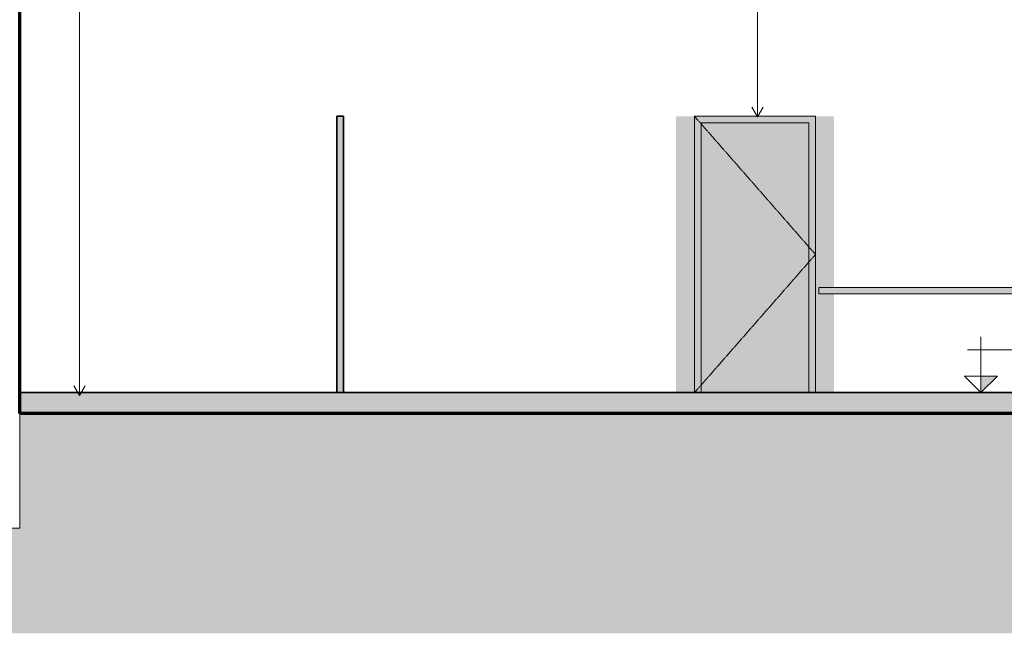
# Model space of a CAD drawing. Header units: millimetres. Extents: x -5210 to 64392, y -2302 to 8822.
# Tile 6 of 256: x 10350 to 17837, y -800 to 3864. Entities that reach past the tile are written whole.
import ezdxf

# ---------------------------------------------------------------- set-up
doc = ezdxf.new("R2010")
doc.units = ezdxf.units.MM
doc.linetypes.add('_Tracejado médio', pattern=[4, 3, -1])
for name, color, linetype, lineweight in [('A-DOOR', 31, 'Continuous', 18), ('A-DOOR-FRAM', 31, 'Continuous', 25), ('A-FLOR', 192, 'Continuous', 25), ('A-FLOR-PATT', 8, 'Continuous', 25), ('A-GENM', 13, 'Continuous', 18), ('A-WALL', 113, 'Continuous', 25), ('A-WALL-PATT', 111, 'Continuous', 70), ('G-ANNO-DIMS', 111, 'Continuous', 9), ('G-ANNO-TEXT', 231, 'Continuous', 9), ('I-WALL', 2, 'Continuous', 25)]:
    doc.layers.add(name, color=color, linetype=linetype, lineweight=lineweight)

# ---------------------------------------------------------------- blocks, each defined once
blk = doc.blocks.new('PORTA - Simples - 0_90 x 2_10 2-3969213-CORTE C - MANTER _ DEMOLIR')
at = {"layer": 'A-DOOR', "linetype": '_Tracejado médio'}
blk.add_hatch(color=41, dxfattribs=at).paths.add_polyline_path([(16351.1, 1030), (16351.1, 3080), (15531.1, 3080), (15531.1, 1030), (16188.4, 1030)], flags=0)
at = {"layer": 'A-DOOR-FRAM', "linetype": '_Tracejado médio', "lineweight": 18}
blk.add_hatch(color=41, dxfattribs=at).paths.add_polyline_path([(16351.1, 1030), (16401.1, 1030), (16401.1, 3130), (15481.1, 3130), (15481.1, 1030), (15531.1, 1030), (15531.1, 3080), (16351.1, 3080)], flags=0)
at = {"layer": 'A-DOOR', "color": 30, "linetype": '_Tracejado médio'}
for p, q in [((15481.1, 3130), (16401.1, 2080)), ((15531.1, 3080), (16351.1, 3080)), ((15531.1, 3080), (15531.1, 1030)), ((16351.1, 1030), (16351.1, 3080)), ((15481.1, 1030), (16401.1, 2080))]:
    blk.add_line(p, q, dxfattribs=at)
at = {"layer": 'A-DOOR-FRAM', "color": 30, "linetype": '_Tracejado médio', "lineweight": 18}
for p, q in [((15481.1, 3130), (15481.1, 1030)), ((16401.1, 3130), (15481.1, 3130)), ((15531.1, 3080), (15531.1, 1030)), ((15531.1, 3080), (16351.1, 3080)), ((16351.1, 3080), (16351.1, 1030)), ((16401.1, 1030), (16401.1, 3130))]:
    blk.add_line(p, q, dxfattribs=at)
blk = doc.blocks.new('Generic Models 25 - Generic Models 25-4099106-CORTE C - MANTER _ DEMOLIR')
at = {"layer": 'A-GENM', "linetype": '_Tracejado médio'}
for color, points in [(41, [(18566, 1780), (20931.1, 1780), (20931.1, 1830), (16426.1, 1830), (16426.1, 1780)]), (21, [(21631.1, 1780), (21631.1, 1830), (20931.1, 1830), (20931.1, 1780), (20943.6, 1780)])]:
    blk.add_hatch(color=color, dxfattribs=at).paths.add_polyline_path(points, flags=0)
at = {"layer": 'A-GENM', "color": 30, "linetype": '_Tracejado médio'}
for p, q in [((16426.1, 1830), (20931.1, 1830)), ((16426.1, 1780), (16426.1, 1830)), ((20931.1, 1780), (16426.1, 1780))]:
    blk.add_line(p, q, dxfattribs=at)
at = {"layer": 'A-GENM', "color": 40, "linetype": '_Tracejado médio', "lineweight": 35}
for p, q in [((21631.1, 1830), (20931.1, 1830)), ((20931.1, 1830), (20931.1, 1780)), ((21631.1, 1780), (21631.1, 1830)), ((20931.1, 1780), (21631.1, 1780))]:
    blk.add_line(p, q, dxfattribs=at)
blk = doc.blocks.new('Spot Elevations - Spot elevation - Corte-10531-CORTE C - MANTER _ DEMOLIR')
at = {"layer": 'G-ANNO-DIMS'}
blk.add_hatch(color=256, dxfattribs=at).paths.add_polyline_path([(-4375.8, 1055), (-4500.8, 930), (-4500.8, 1055)], flags=0)
for p, q in [((-4500.8, 1055), (-4500.8, 1355)), ((-3902, 1255), (-4602, 1255)), ((-4625.8, 1055), (-4375.8, 1055)), ((-4500.8, 930), (-4625.8, 1055)), ((-4625.8, 1055), (-4375.8, 1055)), ((-4375.8, 1055), (-4500.8, 930)), ((-4500.8, 930), (-4500.8, 1055)), ((-4500.8, 1055), (-4500.8, 930))]:
    blk.add_line(p, q, dxfattribs=at)

msp = doc.modelspace()

# ---------------------------------------------------------------- hatches: boundary and pattern name
at = {"layer": 'A-FLOR-PATT', "lineweight": 18}
msp.add_hatch(color=21, dxfattribs=at).paths.add_polyline_path([(16188.352, 870), (21631.115, 870), (21631.115, 1030), (10351.115, 1030), (10351.115, 870), (13810.745, 870)], flags=0)
h = msp.add_hatch(dxfattribs=at)
h.set_pattern_fill('FP_3', color=256, style=0, pattern_type=2)
h.set_pattern_definition([(0, (14096.04, 3294.04), (317.5, 317.5), [317.5, -317.5]), (0, (14096.04, 3413.1), (317.5, 317.5), [317.5, -317.5]), (0, (14096.04, 3532.16), (317.5, 317.5), [317.5, -317.5]), (90, (14135.73, 3571.85), (-317.5, 317.5), [317.5, -317.5]), (90, (14254.8, 3571.85), (-317.5, 317.5), [317.5, -317.5]), (90, (14373.86, 3571.85), (-317.5, 317.5), [317.5, -317.5])])
h.paths.add_polyline_path([(-3225.203, -799.556), (21981.115, -799.556), (21981.115, -140), (21631.115, -140), (21631.115, 870), (10351.115, 870), (10351.115, 0), (10051.115, 0), (10051.115, 870), (6771.115, 870), (6771.115, 0), (6421.115, 0), (6421.115, 870), (1701.115, 870), (1701.115, 0), (1501.115, 0), (1501.115, 870), (-2998.885, 870), (-2998.885, -140), (-3348.885, -140), (-3348.885, -799.556), (-3226.087, -799.556)], flags=0)
at = {"layer": 'A-WALL', "lineweight": 18}
h = msp.add_hatch(color=41, dxfattribs=at)
h.paths.add_polyline_path([(15481.115, 1030), (15481.115, 3130), (15341.115, 3130), (15341.115, 1030)], flags=0)
h.paths.add_polyline_path([(16426.115, 1030), (16541.115, 1030), (16541.115, 1780), (16426.115, 1780), (16426.115, 1830), (16541.115, 1830), (16541.115, 3130), (16401.115, 3130), (16401.115, 1030)], flags=0)
at = {"layer": 'A-WALL-PATT', "lineweight": 18}
msp.add_hatch(color=21, dxfattribs=at).paths.add_polyline_path([(12811.115, 1030), (12811.115, 3130), (12761.115, 3130), (12761.115, 1030)], flags=0)

# ---------------------------------------------------------------- linework, layer by layer
at = {"layer": 'A-FLOR', "color": 40, "linetype": '_Tracejado médio', "lineweight": 35}
for p, q in [((21631.115, 1030), (10351.115, 1030)), ((10351.115, 1030), (10351.115, 870)), ((10351.115, 870), (21631.115, 870))]:
    msp.add_line(p, q, dxfattribs=at)
at = {"layer": 'A-FLOR', "lineweight": 70}
msp.add_line((21631.115, 870), (10351.115, 870), dxfattribs=at)
at = {"layer": 'A-WALL', "lineweight": 70}
msp.add_line((10351.115, 870), (10351.115, 5767.83), dxfattribs=at)
at = {"layer": 'A-WALL', "color": 30, "linetype": '_Tracejado médio', "lineweight": 18}
for p, q in [((15481.115, 1030), (15481.115, 3130)), ((16401.115, 3130), (16401.115, 1030))]:
    msp.add_line(p, q, dxfattribs=at)
at = {"layer": 'A-WALL', "lineweight": 18}
for p, q in [((15481.115, 3130), (16401.115, 3130)), ((10351.115, 0), (10351.115, 870)), ((10051.115, 0), (10351.115, 0))]:
    msp.add_line(p, q, dxfattribs=at)
at = {"layer": 'G-ANNO-TEXT', "color": 7}
for p, q in [((10803.626, 1007.64), (10803.626, 6714.751)), ((15959.912, 3125.253), (15959.912, 6714.751)), ((15959.912, 3125.253), (15916.611, 3200.253)), ((15959.912, 3125.253), (16003.213, 3200.253)), ((10803.626, 1007.64), (10760.325, 1082.64)), ((10803.626, 1007.64), (10846.927, 1082.64))]:
    msp.add_line(p, q, dxfattribs=at)
at = {"layer": 'I-WALL', "color": 40, "linetype": '_Tracejado médio', "lineweight": 35}
for p, q in [((12761.115, 3130), (12761.115, 1030)), ((12811.115, 3130), (12761.115, 3130)), ((12811.115, 1030), (12811.115, 3130)), ((12761.115, 1030), (12811.115, 1030))]:
    msp.add_line(p, q, dxfattribs=at)

# ---------------------------------------------------------------- block references
at = {"layer": 'A-DOOR', "color": 30, "linetype": '_Tracejado médio'}
msp.add_blockref('PORTA - Simples - 0_90 x 2_10 2-3969213-CORTE C - MANTER _ DEMOLIR', (0, 0), dxfattribs=at)
at = {"layer": 'A-GENM', "color": 30, "linetype": '_Tracejado médio'}
msp.add_blockref('Generic Models 25 - Generic Models 25-4099106-CORTE C - MANTER _ DEMOLIR', (0, 0), dxfattribs=at)
at = {"layer": 'G-ANNO-DIMS'}
msp.add_blockref('Spot Elevations - Spot elevation - Corte-10531-CORTE C - MANTER _ DEMOLIR', (22159.595, 100), dxfattribs=at)

doc.saveas('drawing.dxf')
